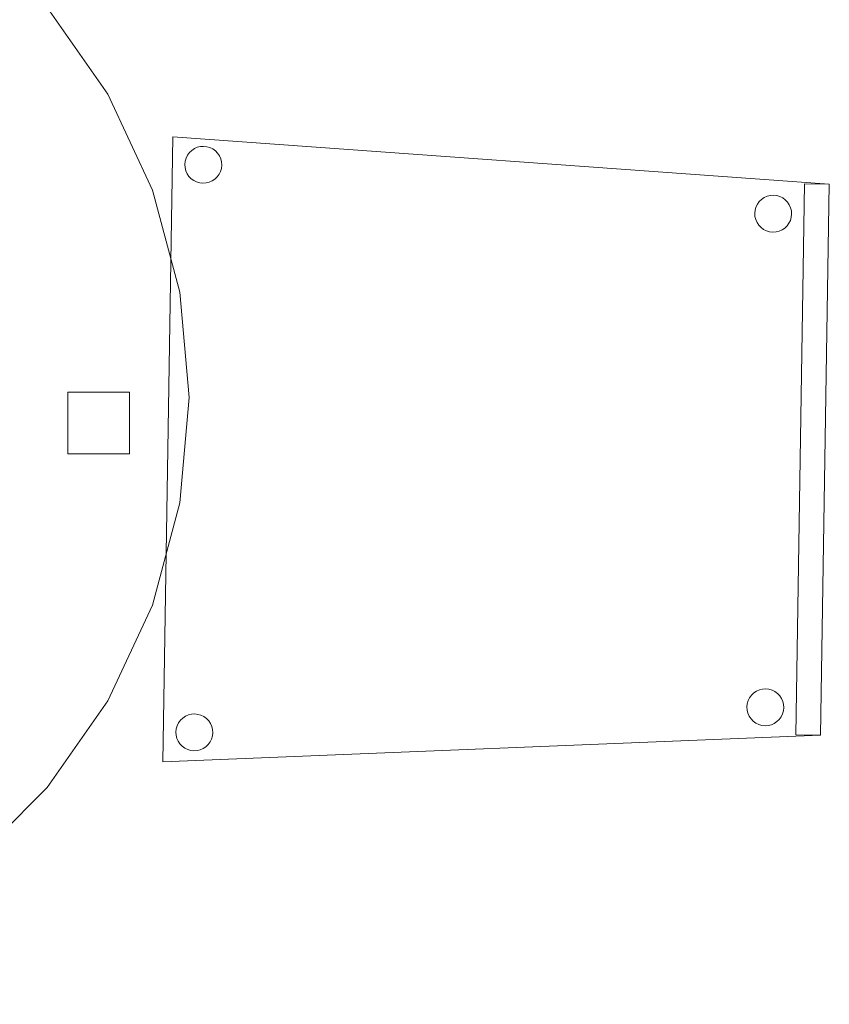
# Model space of a CAD drawing. Header units: metres. Extents: x 391.1 to 427.5, y 12.7 to 28.4.
# Tile 11 of 139: x 402.238 to 402.894, y 24.139 to 24.937. Entities that reach past the tile are written whole.
import ezdxf

# ---------------------------------------------------------------- set-up
doc = ezdxf.new("R2010")
doc.units = ezdxf.units.M
doc.layers.add('02_MOBILIARIO', color=7, linetype='Continuous', lineweight=18)
doc.layers.add('A-DETL-____-MBND', color=7, linetype='Continuous', lineweight=18)

# ---------------------------------------------------------------- blocks, each defined once
blk = doc.blocks.new('Family - Cadira confient_P1-154729-04_TEL_P1')
at = {"layer": 'A-DETL-____-MBND', "color": 253, "true_color": 0xaaaaaa}
for p, q in [((0, 0), (0.00797, 0.50645)), ((0.00797, 0.50645), (0, 0)), ((0.00797, 0.50645), (0.54004, 0.46808)), ((0.54004, 0.46808), (0.00797, 0.50645)), ((0.02146, 0.4936), (0.02334, 0.4954)), ((0.02334, 0.4954), (0.02146, 0.4936)), ((0.02334, 0.4954), (0.0255, 0.49686)), ((0.0255, 0.49686), (0.02334, 0.4954)), ((0.0255, 0.49686), (0.02789, 0.49791)), ((0.02789, 0.49791), (0.0255, 0.49686)), ((0.02789, 0.49791), (0.03041, 0.49853)), ((0.03041, 0.49853), (0.02789, 0.49791)), ((0.03041, 0.49853), (0.03301, 0.49871)), ((0.03301, 0.49871), (0.03041, 0.49853)), ((0.03301, 0.49871), (0.0356, 0.49843)), ((0.0356, 0.49843), (0.03301, 0.49871)), ((0.0356, 0.49843), (0.0381, 0.4977)), ((0.0381, 0.4977), (0.0356, 0.49843)), ((0.0381, 0.4977), (0.04044, 0.49656)), ((0.04044, 0.49656), (0.0381, 0.4977)), ((0.04044, 0.49656), (0.04254, 0.49502)), ((0.04254, 0.49502), (0.04044, 0.49656)), ((0.04254, 0.49502), (0.04435, 0.49314)), ((0.04435, 0.49314), (0.04254, 0.49502)), ((0.01806, 0.48666), (0.01878, 0.48916)), ((0.01878, 0.48916), (0.01806, 0.48666)), ((0.01878, 0.48916), (0.01993, 0.4915)), ((0.01993, 0.4915), (0.01878, 0.48916)), ((0.01993, 0.4915), (0.02146, 0.4936)), ((0.02146, 0.4936), (0.01993, 0.4915)), ((0.04435, 0.49314), (0.0458, 0.49098)), ((0.0458, 0.49098), (0.04435, 0.49314)), ((0.0458, 0.49098), (0.04685, 0.4886)), ((0.04685, 0.4886), (0.0458, 0.49098)), ((0.04685, 0.4886), (0.04747, 0.48607)), ((0.04747, 0.48607), (0.04685, 0.4886)), ((0.01778, 0.48407), (0.01806, 0.48666)), ((0.01806, 0.48666), (0.01778, 0.48407)), ((0.01795, 0.48147), (0.01778, 0.48407)), ((0.01778, 0.48407), (0.01795, 0.48147)), ((0.01857, 0.47894), (0.01795, 0.48147)), ((0.01795, 0.48147), (0.01857, 0.47894)), ((0.01963, 0.47656), (0.01857, 0.47894)), ((0.01857, 0.47894), (0.01963, 0.47656)), ((0.04737, 0.48088), (0.04664, 0.47838)), ((0.04664, 0.47838), (0.04737, 0.48088)), ((0.04765, 0.48347), (0.04737, 0.48088)), ((0.04737, 0.48088), (0.04765, 0.48347)), ((0.04747, 0.48607), (0.04765, 0.48347)), ((0.04765, 0.48347), (0.04747, 0.48607)), ((0.02108, 0.4744), (0.01963, 0.47656)), ((0.01963, 0.47656), (0.02108, 0.4744)), ((0.02288, 0.47252), (0.02108, 0.4744)), ((0.02108, 0.4744), (0.02288, 0.47252)), ((0.02498, 0.47099), (0.02288, 0.47252)), ((0.02288, 0.47252), (0.02498, 0.47099)), ((0.02732, 0.46984), (0.02498, 0.47099)), ((0.02498, 0.47099), (0.02732, 0.46984)), ((0.04208, 0.47214), (0.03992, 0.47069)), ((0.03992, 0.47069), (0.04208, 0.47214)), ((0.04396, 0.47394), (0.04208, 0.47214)), ((0.04208, 0.47214), (0.04396, 0.47394)), ((0.0455, 0.47604), (0.04396, 0.47394)), ((0.04396, 0.47394), (0.0455, 0.47604)), ((0.04664, 0.47838), (0.0455, 0.47604)), ((0.0455, 0.47604), (0.04664, 0.47838)), ((0.02982, 0.46911), (0.02732, 0.46984)), ((0.02732, 0.46984), (0.02982, 0.46911)), ((0.03241, 0.46884), (0.02982, 0.46911)), ((0.02982, 0.46911), (0.03241, 0.46884)), ((0.03501, 0.46901), (0.03241, 0.46884)), ((0.03241, 0.46884), (0.03501, 0.46901)), ((0.03754, 0.46963), (0.03501, 0.46901)), ((0.03501, 0.46901), (0.03754, 0.46963)), ((0.03992, 0.47069), (0.03754, 0.46963)), ((0.03754, 0.46963), (0.03992, 0.47069)), ((0.51302, 0.02193), (0.52004, 0.46839)), ((0.52004, 0.46839), (0.51302, 0.02193)), ((0.52004, 0.46839), (0.54004, 0.46808)), ((0.54004, 0.46808), (0.52004, 0.46839)), ((0.54004, 0.46808), (0.53301, 0.02162)), ((0.53301, 0.02162), (0.54004, 0.46808)), ((0.54004, 0.46808), (0.53301, 0.02162)), ((0.53301, 0.02162), (0.54004, 0.46808)), ((0.4833, 0.45397), (0.48518, 0.45577)), ((0.48518, 0.45577), (0.4833, 0.45397)), ((0.48518, 0.45577), (0.48734, 0.45722)), ((0.48734, 0.45722), (0.48518, 0.45577)), ((0.48734, 0.45722), (0.48973, 0.45828)), ((0.48973, 0.45828), (0.48734, 0.45722)), ((0.48973, 0.45828), (0.49225, 0.4589)), ((0.49225, 0.4589), (0.48973, 0.45828)), ((0.49225, 0.4589), (0.49485, 0.45907)), ((0.49485, 0.45907), (0.49225, 0.4589)), ((0.49485, 0.45907), (0.49744, 0.4588)), ((0.49744, 0.4588), (0.49485, 0.45907)), ((0.49744, 0.4588), (0.49994, 0.45807)), ((0.49994, 0.45807), (0.49744, 0.4588)), ((0.49994, 0.45807), (0.50228, 0.45692)), ((0.50228, 0.45692), (0.49994, 0.45807)), ((0.50228, 0.45692), (0.50438, 0.45539)), ((0.50438, 0.45539), (0.50228, 0.45692)), ((0.50438, 0.45539), (0.50619, 0.45351)), ((0.50619, 0.45351), (0.50438, 0.45539)), ((0.47962, 0.44444), (0.4799, 0.44703)), ((0.4799, 0.44703), (0.47962, 0.44444)), ((0.4799, 0.44703), (0.48062, 0.44953)), ((0.48062, 0.44953), (0.4799, 0.44703)), ((0.48062, 0.44953), (0.48177, 0.45187)), ((0.48177, 0.45187), (0.48062, 0.44953)), ((0.48177, 0.45187), (0.4833, 0.45397)), ((0.4833, 0.45397), (0.48177, 0.45187)), ((0.50619, 0.45351), (0.50764, 0.45135)), ((0.50764, 0.45135), (0.50619, 0.45351)), ((0.50764, 0.45135), (0.50869, 0.44897)), ((0.50869, 0.44897), (0.50764, 0.45135)), ((0.50869, 0.44897), (0.50931, 0.44644)), ((0.50931, 0.44644), (0.50869, 0.44897)), ((0.47979, 0.44184), (0.47962, 0.44444)), ((0.47962, 0.44444), (0.47979, 0.44184)), ((0.48042, 0.43931), (0.47979, 0.44184)), ((0.47979, 0.44184), (0.48042, 0.43931)), ((0.48147, 0.43693), (0.48042, 0.43931)), ((0.48042, 0.43931), (0.48147, 0.43693)), ((0.50921, 0.44125), (0.50848, 0.43875)), ((0.50848, 0.43875), (0.50921, 0.44125)), ((0.50949, 0.44384), (0.50921, 0.44125)), ((0.50921, 0.44125), (0.50949, 0.44384)), ((0.50931, 0.44644), (0.50949, 0.44384)), ((0.50949, 0.44384), (0.50931, 0.44644)), ((0.48292, 0.43477), (0.48147, 0.43693)), ((0.48147, 0.43693), (0.48292, 0.43477)), ((0.48472, 0.43289), (0.48292, 0.43477)), ((0.48292, 0.43477), (0.48472, 0.43289)), ((0.48682, 0.43135), (0.48472, 0.43289)), ((0.48472, 0.43289), (0.48682, 0.43135)), ((0.48916, 0.43021), (0.48682, 0.43135)), ((0.48682, 0.43135), (0.48916, 0.43021)), ((0.50176, 0.43105), (0.49938, 0.43)), ((0.49938, 0.43), (0.50176, 0.43105)), ((0.50392, 0.43251), (0.50176, 0.43105)), ((0.50176, 0.43105), (0.50392, 0.43251)), ((0.5058, 0.43431), (0.50392, 0.43251)), ((0.50392, 0.43251), (0.5058, 0.43431)), ((0.50734, 0.43641), (0.5058, 0.43431)), ((0.5058, 0.43431), (0.50734, 0.43641)), ((0.50848, 0.43875), (0.50734, 0.43641)), ((0.50734, 0.43641), (0.50848, 0.43875)), ((0.49166, 0.42948), (0.48916, 0.43021)), ((0.48916, 0.43021), (0.49166, 0.42948)), ((0.49425, 0.4292), (0.49166, 0.42948)), ((0.49166, 0.42948), (0.49425, 0.4292)), ((0.49685, 0.42938), (0.49425, 0.4292)), ((0.49425, 0.4292), (0.49685, 0.42938)), ((0.49938, 0.43), (0.49685, 0.42938)), ((0.49685, 0.42938), (0.49938, 0.43)), ((0.47889, 0.05582), (0.48105, 0.05727)), ((0.48105, 0.05727), (0.47889, 0.05582)), ((0.48105, 0.05727), (0.48343, 0.05833)), ((0.48343, 0.05833), (0.48105, 0.05727)), ((0.48343, 0.05833), (0.48596, 0.05895)), ((0.48596, 0.05895), (0.48343, 0.05833)), ((0.48596, 0.05895), (0.48856, 0.05912)), ((0.48856, 0.05912), (0.48596, 0.05895)), ((0.48856, 0.05912), (0.49115, 0.05884)), ((0.49115, 0.05884), (0.48856, 0.05912)), ((0.49115, 0.05884), (0.49365, 0.05812)), ((0.49365, 0.05812), (0.49115, 0.05884)), ((0.49365, 0.05812), (0.49599, 0.05697)), ((0.49599, 0.05697), (0.49365, 0.05812)), ((0.49599, 0.05697), (0.49809, 0.05544)), ((0.49809, 0.05544), (0.49599, 0.05697)), ((0.4736, 0.04708), (0.47433, 0.04958)), ((0.47433, 0.04958), (0.4736, 0.04708)), ((0.47433, 0.04958), (0.47548, 0.05192)), ((0.47548, 0.05192), (0.47433, 0.04958)), ((0.47548, 0.05192), (0.47701, 0.05402)), ((0.47701, 0.05402), (0.47548, 0.05192)), ((0.47701, 0.05402), (0.47889, 0.05582)), ((0.47889, 0.05582), (0.47701, 0.05402)), ((0.49809, 0.05544), (0.49989, 0.05356)), ((0.49989, 0.05356), (0.49809, 0.05544)), ((0.49989, 0.05356), (0.50134, 0.0514)), ((0.50134, 0.0514), (0.49989, 0.05356)), ((0.50134, 0.0514), (0.5024, 0.04901)), ((0.5024, 0.04901), (0.50134, 0.0514)), ((0.5024, 0.04901), (0.50302, 0.04649)), ((0.50302, 0.04649), (0.5024, 0.04901)), ((0.47332, 0.04449), (0.4736, 0.04708)), ((0.4736, 0.04708), (0.47332, 0.04449)), ((0.4735, 0.04189), (0.47332, 0.04449)), ((0.47332, 0.04449), (0.4735, 0.04189)), ((0.47412, 0.03936), (0.4735, 0.04189)), ((0.4735, 0.04189), (0.47412, 0.03936)), ((0.50292, 0.0413), (0.50219, 0.0388)), ((0.50219, 0.0388), (0.50292, 0.0413)), ((0.50319, 0.04389), (0.50292, 0.0413)), ((0.50292, 0.0413), (0.50319, 0.04389)), ((0.50302, 0.04649), (0.50319, 0.04389)), ((0.50319, 0.04389), (0.50302, 0.04649)), ((0.01269, 0.03156), (0.01423, 0.03366)), ((0.01423, 0.03366), (0.01269, 0.03156)), ((0.01423, 0.03366), (0.0161, 0.03546)), ((0.0161, 0.03546), (0.01423, 0.03366)), ((0.0161, 0.03546), (0.01827, 0.03691)), ((0.01827, 0.03691), (0.0161, 0.03546)), ((0.01827, 0.03691), (0.02065, 0.03796)), ((0.02065, 0.03796), (0.01827, 0.03691)), ((0.02065, 0.03796), (0.02318, 0.03859)), ((0.02318, 0.03859), (0.02065, 0.03796)), ((0.02318, 0.03859), (0.02578, 0.03876)), ((0.02578, 0.03876), (0.02318, 0.03859)), ((0.02578, 0.03876), (0.02836, 0.03848)), ((0.02836, 0.03848), (0.02578, 0.03876)), ((0.02836, 0.03848), (0.03087, 0.03776)), ((0.03087, 0.03776), (0.02836, 0.03848)), ((0.03087, 0.03776), (0.0332, 0.03661)), ((0.0332, 0.03661), (0.03087, 0.03776)), ((0.0332, 0.03661), (0.03531, 0.03508)), ((0.03531, 0.03508), (0.0332, 0.03661)), ((0.03531, 0.03508), (0.03711, 0.0332)), ((0.03711, 0.0332), (0.03531, 0.03508)), ((0.03711, 0.0332), (0.03856, 0.03104)), ((0.03856, 0.03104), (0.03711, 0.0332)), ((0.47518, 0.03698), (0.47412, 0.03936)), ((0.47412, 0.03936), (0.47518, 0.03698)), ((0.47663, 0.03482), (0.47518, 0.03698)), ((0.47518, 0.03698), (0.47663, 0.03482)), ((0.47843, 0.03294), (0.47663, 0.03482)), ((0.47663, 0.03482), (0.47843, 0.03294)), ((0.48053, 0.0314), (0.47843, 0.03294)), ((0.47843, 0.03294), (0.48053, 0.0314)), ((0.49763, 0.03255), (0.49547, 0.0311)), ((0.49547, 0.0311), (0.49763, 0.03255)), ((0.49951, 0.03436), (0.49763, 0.03255)), ((0.49763, 0.03255), (0.49951, 0.03436)), ((0.50104, 0.03646), (0.49951, 0.03436)), ((0.49951, 0.03436), (0.50104, 0.03646)), ((0.50219, 0.0388), (0.50104, 0.03646)), ((0.50104, 0.03646), (0.50219, 0.0388)), ((0.01054, 0.02413), (0.01082, 0.02672)), ((0.01082, 0.02672), (0.01054, 0.02413)), ((0.01072, 0.02153), (0.01054, 0.02413)), ((0.01054, 0.02413), (0.01072, 0.02153)), ((0.01082, 0.02672), (0.01154, 0.02922)), ((0.01154, 0.02922), (0.01082, 0.02672)), ((0.01154, 0.02922), (0.01269, 0.03156)), ((0.01269, 0.03156), (0.01154, 0.02922)), ((0.03856, 0.03104), (0.03961, 0.02865)), ((0.03961, 0.02865), (0.03856, 0.03104)), ((0.03961, 0.02865), (0.04024, 0.02613)), ((0.04024, 0.02613), (0.03961, 0.02865)), ((0.04024, 0.02613), (0.04041, 0.02353)), ((0.04041, 0.02353), (0.04024, 0.02613)), ((0.48287, 0.03026), (0.48053, 0.0314)), ((0.48053, 0.0314), (0.48287, 0.03026)), ((0.48537, 0.02953), (0.48287, 0.03026)), ((0.48287, 0.03026), (0.48537, 0.02953)), ((0.48796, 0.02925), (0.48537, 0.02953)), ((0.48537, 0.02953), (0.48796, 0.02925)), ((0.49056, 0.02943), (0.48796, 0.02925)), ((0.48796, 0.02925), (0.49056, 0.02943)), ((0.49309, 0.03005), (0.49056, 0.02943)), ((0.49056, 0.02943), (0.49309, 0.03005)), ((0.49547, 0.0311), (0.49309, 0.03005)), ((0.49309, 0.03005), (0.49547, 0.0311)), ((0.53301, 0.02162), (0, 0)), ((0, 0), (0.53301, 0.02162)), ((0.01134, 0.019), (0.01072, 0.02153)), ((0.01072, 0.02153), (0.01134, 0.019)), ((0.01239, 0.01662), (0.01134, 0.019)), ((0.01134, 0.019), (0.01239, 0.01662)), ((0.01384, 0.01446), (0.01239, 0.01662)), ((0.01239, 0.01662), (0.01384, 0.01446)), ((0.03826, 0.0161), (0.03672, 0.014)), ((0.03672, 0.014), (0.03826, 0.0161)), ((0.03941, 0.01844), (0.03826, 0.0161)), ((0.03826, 0.0161), (0.03941, 0.01844)), ((0.04013, 0.02094), (0.03941, 0.01844)), ((0.03941, 0.01844), (0.04013, 0.02094)), ((0.04041, 0.02353), (0.04013, 0.02094)), ((0.04013, 0.02094), (0.04041, 0.02353)), ((0.53301, 0.02162), (0.51302, 0.02193)), ((0.51302, 0.02193), (0.53301, 0.02162)), ((0.01565, 0.01258), (0.01384, 0.01446)), ((0.01384, 0.01446), (0.01565, 0.01258)), ((0.01775, 0.01104), (0.01565, 0.01258)), ((0.01565, 0.01258), (0.01775, 0.01104)), ((0.02009, 0.0099), (0.01775, 0.01104)), ((0.01775, 0.01104), (0.02009, 0.0099)), ((0.02259, 0.00917), (0.02009, 0.0099)), ((0.02009, 0.0099), (0.02259, 0.00917)), ((0.02518, 0.00889), (0.02259, 0.00917)), ((0.02259, 0.00917), (0.02518, 0.00889)), ((0.02777, 0.00907), (0.02518, 0.00889)), ((0.02518, 0.00889), (0.02777, 0.00907)), ((0.0303, 0.00969), (0.02777, 0.00907)), ((0.02777, 0.00907), (0.0303, 0.00969)), ((0.03268, 0.01074), (0.0303, 0.00969)), ((0.0303, 0.00969), (0.03268, 0.01074)), ((0.03485, 0.01219), (0.03268, 0.01074)), ((0.03268, 0.01074), (0.03485, 0.01219)), ((0.03672, 0.014), (0.03485, 0.01219)), ((0.03485, 0.01219), (0.03672, 0.014))]:
    blk.add_line(p, q, dxfattribs=at)
blk = doc.blocks.new('Family - Taula D100_P1-154902-04_TEL_P1')
at = {"layer": 'A-DETL-____-MBND', "color": 253, "true_color": 0xaaaaaa}
for p, q in [((0.40625, 0.97578), (0.49162, 0.98325)), ((0.49162, 0.98325), (0.40625, 0.97578)), ((0.49162, 0.98325), (0.57699, 0.97578)), ((0.57699, 0.97578), (0.49162, 0.98325)), ((0.32348, 0.9536), (0.40625, 0.97578)), ((0.40625, 0.97578), (0.32348, 0.9536)), ((0.57699, 0.97578), (0.65977, 0.9536)), ((0.65977, 0.9536), (0.57699, 0.97578)), ((0.24581, 0.91738), (0.32348, 0.9536)), ((0.32348, 0.9536), (0.24581, 0.91738)), ((0.65977, 0.9536), (0.73744, 0.91738)), ((0.73744, 0.91738), (0.65977, 0.9536)), ((0.4775, 0.88483), (0.4775, 0.93483)), ((0.4775, 0.93483), (0.5275, 0.93483)), ((0.4775, 0.93483), (0.4775, 0.88483)), ((0.5275, 0.93483), (0.4775, 0.93483)), ((0.5275, 0.93483), (0.5275, 0.88483)), ((0.5275, 0.88483), (0.5275, 0.93483)), ((0.17561, 0.86823), (0.24581, 0.91738)), ((0.24581, 0.91738), (0.17561, 0.86823)), ((0.73744, 0.91738), (0.80763, 0.86823)), ((0.80763, 0.86823), (0.73744, 0.91738)), ((0.5275, 0.88483), (0.4775, 0.88483)), ((0.4775, 0.88483), (0.5275, 0.88483)), ((0.11502, 0.80763), (0.17561, 0.86823)), ((0.17561, 0.86823), (0.11502, 0.80763)), ((0.80763, 0.86823), (0.86823, 0.80763)), ((0.86823, 0.80763), (0.80763, 0.86823)), ((0.06587, 0.73744), (0.11502, 0.80763)), ((0.11502, 0.80763), (0.06587, 0.73744)), ((0.86823, 0.80763), (0.91738, 0.73744)), ((0.91738, 0.73744), (0.86823, 0.80763)), ((0.02965, 0.65977), (0.06587, 0.73744)), ((0.06587, 0.73744), (0.02965, 0.65977)), ((0.91738, 0.73744), (0.9536, 0.65977)), ((0.9536, 0.65977), (0.91738, 0.73744)), ((0.00747, 0.57699), (0.02965, 0.65977)), ((0.02965, 0.65977), (0.00747, 0.57699)), ((0.9536, 0.65977), (0.97578, 0.57699)), ((0.97578, 0.57699), (0.9536, 0.65977)), ((0, 0.49162), (0.00747, 0.57699)), ((0.00747, 0.57699), (0, 0.49162)), ((0.97578, 0.57699), (0.98325, 0.49162)), ((0.98325, 0.49162), (0.97578, 0.57699)), ((0.04796, 0.46662), (0.04796, 0.51662)), ((0.04796, 0.51662), (0.09796, 0.51662)), ((0.04796, 0.51662), (0.04796, 0.46662)), ((0.09796, 0.51662), (0.04796, 0.51662)), ((0.09796, 0.51662), (0.09796, 0.46662)), ((0.09796, 0.46662), (0.09796, 0.51662)), ((0.88493, 0.44603), (0.88493, 0.49603)), ((0.88493, 0.49603), (0.93493, 0.49603)), ((0.88493, 0.49603), (0.88493, 0.44603)), ((0.93493, 0.49603), (0.88493, 0.49603)), ((0.93493, 0.49603), (0.93493, 0.44603)), ((0.93493, 0.44603), (0.93493, 0.49603)), ((0.00747, 0.40625), (0, 0.49162)), ((0, 0.49162), (0.00747, 0.40625)), ((0.98325, 0.49162), (0.97578, 0.40625)), ((0.97578, 0.40625), (0.98325, 0.49162)), ((0.09796, 0.46662), (0.04796, 0.46662)), ((0.04796, 0.46662), (0.09796, 0.46662)), ((0.93493, 0.44603), (0.88493, 0.44603)), ((0.88493, 0.44603), (0.93493, 0.44603)), ((0.02965, 0.32348), (0.00747, 0.40625)), ((0.00747, 0.40625), (0.02965, 0.32348)), ((0.97578, 0.40625), (0.9536, 0.32348)), ((0.9536, 0.32348), (0.97578, 0.40625)), ((0.06587, 0.24581), (0.02965, 0.32348)), ((0.02965, 0.32348), (0.06587, 0.24581)), ((0.9536, 0.32348), (0.91738, 0.24581)), ((0.91738, 0.24581), (0.9536, 0.32348)), ((0.11502, 0.17561), (0.06587, 0.24581)), ((0.06587, 0.24581), (0.11502, 0.17561)), ((0.91738, 0.24581), (0.86823, 0.17561)), ((0.86823, 0.17561), (0.91738, 0.24581)), ((0.17561, 0.11502), (0.11502, 0.17561)), ((0.11502, 0.17561), (0.17561, 0.11502)), ((0.86823, 0.17561), (0.80763, 0.11502)), ((0.80763, 0.11502), (0.86823, 0.17561)), ((0.24581, 0.06587), (0.17561, 0.11502)), ((0.17561, 0.11502), (0.24581, 0.06587)), ((0.80763, 0.11502), (0.73744, 0.06587)), ((0.73744, 0.06587), (0.80763, 0.11502)), ((0.4775, 0.04806), (0.4775, 0.09806)), ((0.4775, 0.09806), (0.5275, 0.09806)), ((0.4775, 0.09806), (0.4775, 0.04806)), ((0.5275, 0.09806), (0.4775, 0.09806)), ((0.5275, 0.09806), (0.5275, 0.04806)), ((0.5275, 0.04806), (0.5275, 0.09806)), ((0.32348, 0.02965), (0.24581, 0.06587)), ((0.24581, 0.06587), (0.32348, 0.02965)), ((0.73744, 0.06587), (0.65977, 0.02965)), ((0.65977, 0.02965), (0.73744, 0.06587)), ((0.5275, 0.04806), (0.4775, 0.04806)), ((0.4775, 0.04806), (0.5275, 0.04806)), ((0.40625, 0.00747), (0.32348, 0.02965)), ((0.32348, 0.02965), (0.40625, 0.00747)), ((0.65977, 0.02965), (0.57699, 0.00747)), ((0.57699, 0.00747), (0.65977, 0.02965)), ((0.49162, 0), (0.40625, 0.00747)), ((0.40625, 0.00747), (0.49162, 0)), ((0.57699, 0.00747), (0.49162, 0)), ((0.49162, 0), (0.57699, 0.00747))]:
    blk.add_line(p, q, dxfattribs=at)
blk = doc.blocks.new('LONDR55-XX_ZZ-ARQ-CAA-M3D-Londres55_ifc-1-04_TEL_P1')
at = {"layer": '02_MOBILIARIO', "color": 253, "lineweight": 18, "true_color": 0xaaaaaa}
for name, p in [('Family - Taula D100_P1-154902-04_TEL_P1', (401.39203, 24.13918)), ('Family - Cadira confient_P1-154729-04_TEL_P1', (402.35395, 24.33565))]:
    blk.add_blockref(name, p, dxfattribs=at)

msp = doc.modelspace()

# ---------------------------------------------------------------- block references
at = {"lineweight": 5}
msp.add_blockref('LONDR55-XX_ZZ-ARQ-CAA-M3D-Londres55_ifc-1-04_TEL_P1', (0, 0), dxfattribs=at)

doc.saveas('drawing.dxf')
